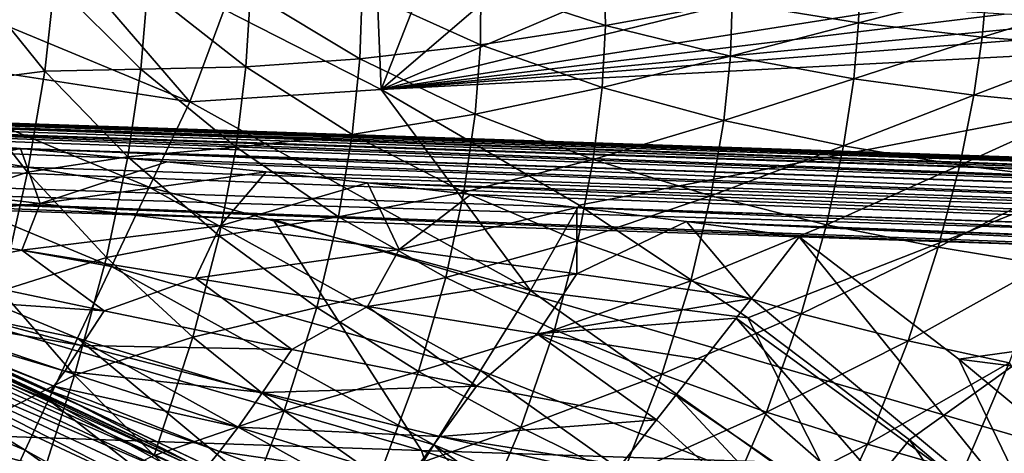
# Model space of a CAD drawing. Header units: metres. Extents: x -82 to 113, y -109 to 109.
# Tile 137 of 256: x 9.52 to 16.56, y 19.84 to 22.93. Entities that reach past the tile are written whole.
import ezdxf

# ---------------------------------------------------------------- set-up
doc = ezdxf.new("R2010")
doc.units = ezdxf.units.M
doc.layers.add('solid_20_382_013_XXX', color=7, linetype='CONTINUOUS')

msp = doc.modelspace()

# ---------------------------------------------------------------- linework, layer by layer
at = {"layer": 'solid_20_382_013_XXX'}
for points in [[(10.985378, 23.008356, -23.130362), (12.107232, 22.435507, -23.135866), (12.056334, 23.657604, -23.134466)], [(12.531169, 23.520205, -23.136812), (12.056334, 23.657604, -23.134466), (12.107232, 22.435507, -23.135866)], [(8.167961, 23.41671, -23.05644), (10.739404, 22.348848, -23.067368), (9.666351, 23.596035, -23.12442)], [(10.739404, 22.348848, -23.067368), (10.985378, 23.008356, -23.130362), (9.666351, 23.596035, -23.12442)], [(13.189188, 23.364296, -23.140146), (12.531169, 23.520205, -23.136812), (12.107232, 22.435507, -23.135866)], [(7.950228, 22.776819, -22.872742), (10.739404, 22.348848, -23.067368), (8.167961, 23.41671, -23.05644)], [(13.952141, 23.224405, -23.144142), (13.189188, 23.364296, -23.140146), (12.107232, 22.435507, -23.135866)], [(9.074975, 22.485468, -53.38213), (9.175822, 23.22061, -52.311417), (9.703553, 22.567703, -52.058025)], [(9.175822, 23.22061, -52.311417), (9.774027, 23.197664, -50.895882), (9.703553, 22.567703, -52.058025)], [(14.827623, 23.107756, -23.148911), (13.952141, 23.224405, -23.144142), (12.107232, 22.435507, -23.135866)], [(12.817857, 23.182514, -43.923801), (13.700451, 23.262693, -41.909042), (13.708356, 22.892805, -43.734219)], [(13.708356, 22.892805, -43.734219), (13.700451, 23.262693, -41.909042), (14.613731, 23.057545, -41.739876)], [(14.613731, 23.057545, -41.739876), (15.524974, 23.236212, -39.669872), (15.517362, 22.91153, -41.601299)], [(15.517362, 22.91153, -41.601299), (15.524974, 23.236212, -39.669872), (16.430124, 23.145729, -39.556118)], [(9.703553, 22.567703, -52.058025), (9.774027, 23.197664, -50.895882), (10.389962, 22.582375, -50.650173)], [(9.774027, 23.197664, -50.895882), (10.438498, 23.150339, -49.35358), (10.389962, 22.582375, -50.650173)], [(10.389962, 22.582375, -50.650173), (10.438498, 23.150339, -49.35358), (11.140911, 22.597925, -49.117851)], [(10.438498, 23.150339, -49.35358), (11.172956, 23.12682, -47.660755), (11.140911, 22.597925, -49.117851)], [(11.969797, 23.137321, -45.843319), (12.817857, 23.182514, -43.923801), (12.815852, 22.756285, -45.636665)], [(12.815852, 22.756285, -45.636665), (12.817857, 23.182514, -43.923801), (13.708356, 22.892805, -43.734219)], [(15.517362, 22.91153, -41.601299), (16.430124, 23.145729, -39.556118), (16.400438, 22.810389, -41.496426)], [(16.400438, 22.810389, -41.496426), (16.430124, 23.145729, -39.556118), (17.303566, 23.087498, -39.475842)], [(11.140911, 22.597925, -49.117851), (11.172956, 23.12682, -47.660755), (11.953784, 22.654585, -47.438328)], [(11.172956, 23.12682, -47.660755), (11.969797, 23.137321, -45.843319), (11.953784, 22.654585, -47.438328)], [(11.953784, 22.654585, -47.438328), (11.969797, 23.137321, -45.843319), (12.815852, 22.756285, -45.636665)], [(15.822979, 23.018509, -23.154589), (14.827623, 23.107756, -23.148911), (12.107232, 22.435507, -23.135866)], [(16.400438, 22.810389, -41.496426), (17.303566, 23.087498, -39.475842), (17.249853, 22.7428, -41.428547)], [(10.739404, 22.348848, -23.067368), (12.107232, 22.435507, -23.135866), (10.985378, 23.008356, -23.130362)], [(16.555927, 22.97364, -23.158962), (15.822979, 23.018509, -23.154589), (12.107232, 22.435507, -23.135866)], [(13.708356, 22.892805, -43.734219), (14.613731, 23.057545, -41.739876), (14.601219, 22.673531, -43.57473)], [(14.601219, 22.673531, -43.57473), (14.613731, 23.057545, -41.739876), (15.517362, 22.91153, -41.601299)], [(17.345613, 22.938293, -23.163862), (16.555927, 22.97364, -23.158962), (12.107232, 22.435507, -23.135866)], [(17.345613, 22.938293, -23.163862), (12.107232, 22.435507, -23.135866), (18.1845, 22.908367, -23.169292)], [(19.949762, 22.848818, -23.181526), (18.1845, 22.908367, -23.169292), (12.107232, 22.435507, -23.135866)], [(12.815852, 22.756285, -45.636665), (13.708356, 22.892805, -43.734219), (13.685187, 22.451157, -45.459042)], [(13.685187, 22.451157, -45.459042), (13.708356, 22.892805, -43.734219), (14.601219, 22.673531, -43.57473)], [(14.601219, 22.673531, -43.57473), (15.517362, 22.91153, -41.601299), (15.482063, 22.512333, -43.448521)], [(15.482063, 22.512333, -43.448521), (15.517362, 22.91153, -41.601299), (16.400438, 22.810389, -41.496426)], [(13.519946, 21.610323, -23.143394), (19.949762, 22.848818, -23.181526), (12.107232, 22.435507, -23.135866)], [(13.519946, 21.610323, -23.143394), (14.724854, 20.80542, -23.150341), (19.949762, 22.848818, -23.181526)], [(14.724854, 20.80542, -23.150341), (15.88084, 19.934654, -23.157461), (19.949762, 22.848818, -23.181526)], [(15.482063, 22.512333, -43.448521), (16.400438, 22.810389, -41.496426), (16.340418, 22.396156, -43.358669)], [(15.88084, 19.934654, -23.157461), (16.98321, 19.001999, -23.164663), (19.949762, 22.848818, -23.181526)], [(16.340418, 22.396156, -43.358669), (16.400438, 22.810389, -41.496426), (17.249853, 22.7428, -41.428547)], [(7.748804, 22.180979, -22.577955), (10.449012, 21.73901, -22.883299), (7.950228, 22.776819, -22.872742)], [(7.950228, 22.776819, -22.872742), (10.449012, 21.73901, -22.883299), (10.739404, 22.348848, -23.067368)], [(11.953784, 22.654585, -47.438328), (12.815852, 22.756285, -45.636665), (12.778213, 22.259293, -47.243652)], [(12.778213, 22.259293, -47.243652), (12.815852, 22.756285, -45.636665), (13.685187, 22.451157, -45.459042)], [(16.340418, 22.396156, -43.358669), (17.249853, 22.7428, -41.428547), (17.163429, 22.314796, -43.308514)], [(11.140911, 22.597925, -49.117851), (11.953784, 22.654585, -47.438328), (11.90009, 22.114595, -48.908123)], [(11.90009, 22.114595, -48.908123), (11.953784, 22.654585, -47.438328), (12.778213, 22.259293, -47.243652)], [(13.685187, 22.451157, -45.459042), (14.601219, 22.673531, -43.57473), (14.554044, 22.21373, -45.313999)], [(14.554044, 22.21373, -45.313999), (14.601219, 22.673531, -43.57473), (15.482063, 22.512333, -43.448521)], [(9.703553, 22.567703, -52.058025), (10.389962, 22.582375, -50.650173), (10.29793, 21.954782, -51.827965)], [(10.29793, 21.954782, -51.827965), (10.389962, 22.582375, -50.650173), (11.070849, 22.023958, -50.428806)], [(10.389962, 22.582375, -50.650173), (11.140911, 22.597925, -49.117851), (11.070849, 22.023958, -50.428806)], [(11.070849, 22.023958, -50.428806), (11.140911, 22.597925, -49.117851), (11.90009, 22.114595, -48.908123)], [(9.074975, 22.485468, -53.38213), (9.703553, 22.567703, -52.058025), (9.580359, 21.845177, -53.146713)], [(9.580359, 21.845177, -53.146713), (9.703553, 22.567703, -52.058025), (10.29793, 21.954782, -51.827965)], [(14.554044, 22.21373, -45.313999), (15.482063, 22.512333, -43.448521), (15.40871, 22.032848, -45.204651)], [(15.40871, 22.032848, -45.204651), (15.482063, 22.512333, -43.448521), (16.340418, 22.396156, -43.358669)], [(30.303946, 21.493526, 28.656284), (0.755725, 22.487305, 28.670544), (1.120369, 22.47504, 30.401352)], [(1.318931, 22.467993, 28.648205), (0.755725, 22.487305, 28.670544), (30.303946, 21.493526, 28.656284)], [(30.488375, 21.410219, 30.734554), (1.119513, 22.454069, 30.571632), (1.117265, 22.392305, 30.731741)], [(30.490343, 21.46888, 30.574562), (1.120121, 22.469791, 30.487112), (1.119513, 22.454069, 30.571632)], [(30.490343, 21.46888, 30.574562), (1.119513, 22.454069, 30.571632), (30.488375, 21.410219, 30.734554)], [(30.49139, 21.487221, 30.415442), (1.120369, 22.47504, 30.401352), (1.120121, 22.469791, 30.487112)], [(30.490343, 21.46888, 30.574562), (30.49139, 21.487221, 30.415442), (1.120121, 22.469791, 30.487112)], [(30.49139, 21.487221, 30.415442), (30.303946, 21.493526, 28.656284), (1.120369, 22.47504, 30.401352)], [(1.318931, 22.467993, 28.648205), (30.303946, 21.493526, 28.656284), (30.307268, 21.475008, 28.497025)], [(1.318931, 22.467993, 28.648205), (30.307268, 21.475008, 28.497025), (1.898978, 22.447359, 28.623594)], [(30.307268, 21.475008, 28.497025), (3.093694, 22.401579, 28.568699), (1.898978, 22.447359, 28.623594)], [(8.917719, 21.625059, -54.38887), (9.074975, 22.485468, -53.38213), (9.580359, 21.845177, -53.146713)], [(12.778213, 22.259293, -47.243652), (13.685187, 22.451157, -45.459042), (13.622063, 21.935392, -47.08041)], [(13.622063, 21.935392, -47.08041), (13.685187, 22.451157, -45.459042), (14.554044, 22.21373, -45.313999)], [(30.485037, 21.310884, 30.879911), (1.117265, 22.392305, 30.731741), (1.113765, 22.293537, 30.871912)], [(30.488375, 21.410219, 30.734554), (1.117265, 22.392305, 30.731741), (30.485037, 21.310884, 30.879911)], [(30.307268, 21.475008, 28.497025), (4.237465, 22.352516, 28.510645), (3.093694, 22.401579, 28.568699)], [(10.739404, 22.348848, -23.067368), (13.173212, 21.001097, -23.0797), (12.107232, 22.435507, -23.135866)], [(13.173212, 21.001097, -23.0797), (13.519946, 21.610323, -23.143394), (12.107232, 22.435507, -23.135866)], [(15.40871, 22.032848, -45.204651), (16.340418, 22.396156, -43.358669), (16.239199, 21.896748, -45.133987)], [(16.239199, 21.896748, -45.133987), (16.340418, 22.396156, -43.358669), (17.163429, 22.314796, -43.308514)], [(30.307268, 21.475008, 28.497025), (5.339377, 22.298975, 28.450006), (4.237465, 22.352516, 28.510645)], [(30.305294, 21.41626, 28.336926), (6.409457, 22.239706, 28.387432), (5.339377, 22.298975, 28.450006)], [(30.307268, 21.475008, 28.497025), (30.305294, 21.41626, 28.336926), (5.339377, 22.298975, 28.450006)], [(10.449012, 21.73901, -22.883299), (13.173212, 21.001097, -23.0797), (10.739404, 22.348848, -23.067368)], [(16.239199, 21.896748, -45.133987), (17.163429, 22.314796, -43.308514), (17.032938, 21.796413, -45.105324)], [(30.480576, 21.178202, 30.996025), (1.113765, 22.293537, 30.871912), (1.109223, 22.163668, 30.983845)], [(30.485037, 21.310884, 30.879911), (1.113765, 22.293537, 30.871912), (30.480576, 21.178202, 30.996025)], [(30.305294, 21.41626, 28.336926), (7.457816, 22.173416, 28.323689), (6.409457, 22.239706, 28.387432)], [(11.90009, 22.114595, -48.908123), (12.778213, 22.259293, -47.243652), (12.69778, 21.701918, -48.728256)], [(12.69778, 21.701918, -48.728256), (12.778213, 22.259293, -47.243652), (13.622063, 21.935392, -47.08041)], [(30.475447, 21.025618, 31.073519), (1.109223, 22.163668, 30.983845), (1.103908, 22.010389, 31.060856)], [(30.480576, 21.178202, 30.996025), (1.109223, 22.163668, 30.983845), (30.475447, 21.025618, 31.073519)], [(30.30195, 21.316784, 28.191505), (8.494586, 22.098763, 28.259708), (7.457816, 22.173416, 28.323689)], [(30.305294, 21.41626, 28.336926), (30.30195, 21.316784, 28.191505), (7.457816, 22.173416, 28.323689)], [(7.568764, 21.644117, -22.181936), (10.179542, 21.171223, -22.588284), (7.748804, 22.180979, -22.577955)], [(7.748804, 22.180979, -22.577955), (10.179542, 21.171223, -22.588284), (10.449012, 21.73901, -22.883299)], [(13.622063, 21.935392, -47.08041), (14.554044, 22.21373, -45.313999), (14.462698, 21.67573, -46.952103)], [(14.462698, 21.67573, -46.952103), (14.554044, 22.21373, -45.313999), (15.40871, 22.032848, -45.204651)], [(8.380524, 21.774408, 27.74431), (8.494586, 22.098763, 28.259708), (9.530395, 22.014299, 28.196619)], [(30.30195, 21.316784, 28.191505), (9.530395, 22.014299, 28.196619), (8.494586, 22.098763, 28.259708)], [(11.070849, 22.023958, -50.428806), (11.90009, 22.114595, -48.908123), (11.802567, 21.526976, -50.235313)], [(11.802567, 21.526976, -50.235313), (11.90009, 22.114595, -48.908123), (12.69778, 21.701918, -48.728256)], [(10.29793, 21.954782, -51.827965), (11.070849, 22.023958, -50.428806), (10.950461, 21.390087, -51.623837)], [(10.950461, 21.390087, -51.623837), (11.070849, 22.023958, -50.428806), (11.802567, 21.526976, -50.235313)], [(14.462698, 21.67573, -46.952103), (15.40871, 22.032848, -45.204651), (15.287149, 21.470411, -46.861771)], [(15.287149, 21.470411, -46.861771), (15.40871, 22.032848, -45.204651), (16.239199, 21.896748, -45.133987)], [(30.475447, 21.025618, 31.073519), (1.103908, 22.010389, 31.060856), (1.101061, 21.927845, 31.084698)], [(9.66976, 21.622595, 27.746254), (8.380524, 21.774408, 27.74431), (9.530395, 22.014299, 28.196619)], [(30.297485, 21.183937, 28.075399), (10.576646, 21.918419, 28.135813), (9.530395, 22.014299, 28.196619)], [(9.66976, 21.622595, 27.746254), (9.530395, 22.014299, 28.196619), (10.576646, 21.918419, 28.135813)], [(30.30195, 21.316784, 28.191505), (30.297485, 21.183937, 28.075399), (9.530395, 22.014299, 28.196619)], [(9.580359, 21.845177, -53.146713), (10.29793, 21.954782, -51.827965), (10.144875, 21.236031, -52.935684)], [(10.144875, 21.236031, -52.935684), (10.29793, 21.954782, -51.827965), (10.950461, 21.390087, -51.623837)], [(16.896738, 21.323849, 31.108231), (20.32019, 21.21031, 31.1092), (1.101061, 21.927845, 31.084698)], [(30.475447, 21.025618, 31.073519), (1.101061, 21.927845, 31.084698), (20.32019, 21.21031, 31.1092)], [(11.335969, 21.50754, 31.105904), (16.896738, 21.323849, 31.108231), (1.101061, 21.927845, 31.084698)], [(6.082096, 21.680241, 31.102623), (11.335969, 21.50754, 31.105904), (1.101061, 21.927845, 31.084698)], [(9.66976, 21.622595, 27.746254), (10.576646, 21.918419, 28.135813), (11.285425, 21.847336, 28.097456)], [(30.297485, 21.183937, 28.075399), (11.285425, 21.847336, 28.097456), (10.576646, 21.918419, 28.135813)], [(12.69778, 21.701918, -48.728256), (13.622063, 21.935392, -47.08041), (13.51099, 21.355349, -48.581848)], [(13.51099, 21.355349, -48.581848), (13.622063, 21.935392, -47.08041), (14.462698, 21.67573, -46.952103)], [(15.287149, 21.470411, -46.861771), (16.239199, 21.896748, -45.133987), (16.085964, 21.309029, -46.812267)], [(16.085964, 21.309029, -46.812267), (16.239199, 21.896748, -45.133987), (17.032938, 21.796413, -45.105324)], [(8.917719, 21.625059, -54.38887), (9.580359, 21.845177, -53.146713), (9.391351, 20.9986, -54.176689)], [(9.391351, 20.9986, -54.176689), (9.580359, 21.845177, -53.146713), (10.144875, 21.236031, -52.935684)], [(10.95612, 21.461802, 27.755527), (9.66976, 21.622595, 27.746254), (11.285425, 21.847336, 28.097456)], [(10.95612, 21.461802, 27.755527), (11.285425, 21.847336, 28.097456), (12.007901, 21.769827, 28.061604)], [(30.297485, 21.183937, 28.075399), (12.007901, 21.769827, 28.061604), (11.285425, 21.847336, 28.097456)], [(8.294704, 21.488777, 27.177162), (8.380524, 21.774408, 27.74431), (9.66976, 21.622595, 27.746254)], [(10.179542, 21.171223, -22.588284), (12.815035, 20.429258, -22.895193), (10.449012, 21.73901, -22.883299)], [(10.449012, 21.73901, -22.883299), (12.815035, 20.429258, -22.895193), (13.173212, 21.001097, -23.0797)], [(12.235825, 21.293518, 27.776878), (10.95612, 21.461802, 27.755527), (12.007901, 21.769827, 28.061604)], [(30.292349, 21.031204, 27.997982), (12.74712, 21.685179, 28.029045), (12.007901, 21.769827, 28.061604)], [(12.235825, 21.293518, 27.776878), (12.007901, 21.769827, 28.061604), (12.74712, 21.685179, 28.029045)], [(30.297485, 21.183937, 28.075399), (30.292349, 21.031204, 27.997982), (12.007901, 21.769827, 28.061604)], [(16.085964, 21.309029, -46.812267), (17.032938, 21.796413, -45.105324), (16.846889, 21.183779, -46.806889)], [(6.082096, 21.680241, 31.102623), (12.39457, 19.858429, 31.277998), (11.335969, 21.50754, 31.105904)], [(7.172829, 20.034822, 31.265085), (12.39457, 19.858429, 31.277998), (6.082096, 21.680241, 31.102623)], [(11.802567, 21.526976, -50.235313), (12.69778, 21.701918, -48.728256), (12.567472, 21.093588, -50.073383)], [(12.235825, 21.293518, 27.776878), (12.74712, 21.685179, 28.029045), (13.505362, 21.593306, 28.001085)], [(12.567472, 21.093588, -50.073383), (12.69778, 21.701918, -48.728256), (13.51099, 21.355349, -48.581848)], [(30.292349, 21.031204, 27.997982), (13.505362, 21.593306, 28.001085), (12.74712, 21.685179, 28.029045)], [(13.51099, 21.355349, -48.581848), (14.462698, 21.67573, -46.952103), (14.318353, 21.068846, -48.472282)], [(14.318353, 21.068846, -48.472282), (14.462698, 21.67573, -46.952103), (15.287149, 21.470411, -46.861771)], [(7.415106, 21.181072, -21.694658), (9.937777, 20.659697, -22.192173), (7.568764, 21.644117, -22.181936)], [(7.568764, 21.644117, -22.181936), (9.937777, 20.659697, -22.192173), (10.179542, 21.171223, -22.588284)], [(8.294704, 21.488777, 27.177162), (9.66976, 21.622595, 27.746254), (9.540078, 21.289206, 27.254072)], [(9.540078, 21.289206, 27.254072), (9.66976, 21.622595, 27.746254), (10.95612, 21.461802, 27.755527)], [(13.173212, 21.001097, -23.0797), (14.724854, 20.80542, -23.150341), (13.519946, 21.610323, -23.143394)], [(10.950461, 21.390087, -51.623837), (11.802567, 21.526976, -50.235313), (11.647497, 20.878548, -51.448875)], [(11.647497, 20.878548, -51.448875), (11.802567, 21.526976, -50.235313), (12.567472, 21.093588, -50.073383)], [(13.504039, 21.12064, 27.815117), (12.235825, 21.293518, 27.776878), (13.505362, 21.593306, 28.001085)], [(13.504039, 21.12064, 27.815117), (13.505362, 21.593306, 28.001085), (14.287557, 21.492266, 27.978668)], [(30.81357, 20.858997, 27.961388), (14.287557, 21.492266, 27.978668), (13.505362, 21.593306, 28.001085)], [(30.292349, 21.031204, 27.997982), (30.81357, 20.858997, 27.961388), (13.505362, 21.593306, 28.001085)], [(8.294704, 21.488777, 27.177162), (9.540078, 21.289206, 27.254072), (8.771475, 21.14035, 26.629278)], [(9.540078, 21.289206, 27.254072), (10.95612, 21.461802, 27.755527), (10.779275, 21.087826, 27.340193)], [(10.779275, 21.087826, 27.340193), (10.95612, 21.461802, 27.755527), (12.235825, 21.293518, 27.776878)], [(11.335969, 21.50754, 31.105904), (17.585453, 19.68667, 31.286623), (16.896738, 21.323849, 31.108231)], [(12.39457, 19.858429, 31.277998), (17.585453, 19.68667, 31.286623), (11.335969, 21.50754, 31.105904)], [(14.751273, 20.944418, 27.873775), (13.504039, 21.12064, 27.815117), (14.287557, 21.492266, 27.978668)], [(21.078184, 21.184624, 27.962282), (15.093752, 21.383528, 27.964121), (14.287557, 21.492266, 27.978668)], [(14.751273, 20.944418, 27.873775), (14.287557, 21.492266, 27.978668), (15.093752, 21.383528, 27.964121)], [(26.832342, 20.992582, 27.961462), (21.078184, 21.184624, 27.962282), (14.287557, 21.492266, 27.978668)], [(30.81357, 20.858997, 27.961388), (26.832342, 20.992582, 27.961462), (14.287557, 21.492266, 27.978668)], [(14.318353, 21.068846, -48.472282), (15.287149, 21.470411, -46.861771), (15.107714, 20.833843, -48.402431)], [(15.107714, 20.833843, -48.402431), (15.287149, 21.470411, -46.861771), (16.085964, 21.309029, -46.812267)], [(10.144875, 21.236031, -52.935684), (10.950461, 21.390087, -51.623837), (10.760325, 20.666285, -52.751194)], [(10.760325, 20.666285, -52.751194), (10.950461, 21.390087, -51.623837), (11.647497, 20.878548, -51.448875)], [(16.881369, 19.170267, 27.680344), (14.751273, 20.944418, 27.873775), (15.093752, 21.383528, 27.964121)], [(16.232077, 20.509012, 27.870157), (15.093752, 21.383528, 27.964121), (21.078184, 21.184624, 27.962282)], [(16.232077, 20.509012, 27.870157), (16.881369, 19.170267, 27.680344), (15.093752, 21.383528, 27.964121)], [(12.567472, 21.093588, -50.073383), (13.51099, 21.355349, -48.581848), (13.343925, 20.720306, -49.946411)], [(13.343925, 20.720306, -49.946411), (13.51099, 21.355349, -48.581848), (14.318353, 21.068846, -48.472282)], [(9.540078, 21.289206, 27.254072), (10.127122, 20.855774, 26.797197), (8.771475, 21.14035, 26.629278)], [(9.540078, 21.289206, 27.254072), (10.779275, 21.087826, 27.340193), (10.127122, 20.855774, 26.797197)], [(10.779275, 21.087826, 27.340193), (12.235825, 21.293518, 27.776878), (12.007989, 20.887194, 27.440262)], [(12.007989, 20.887194, 27.440262), (12.235825, 21.293518, 27.776878), (13.504039, 21.12064, 27.815117)], [(15.107714, 20.833843, -48.402431), (16.085964, 21.309029, -46.812267), (15.870198, 20.641336, -48.374969)], [(15.870198, 20.641336, -48.374969), (16.085964, 21.309029, -46.812267), (16.846889, 21.183779, -46.806889)], [(7.291858, 20.804022, -21.128922), (9.5629, 19.859364, -21.139345), (7.415106, 21.181072, -21.694658)], [(7.415106, 21.181072, -21.694658), (9.730417, 20.218546, -21.704931), (9.937777, 20.659697, -22.192173)], [(9.5629, 19.859364, -21.139345), (9.730417, 20.218546, -21.704931), (7.415106, 21.181072, -21.694658)], [(9.391351, 20.9986, -54.176689), (10.144875, 21.236031, -52.935684), (9.916197, 20.394754, -53.988918)], [(9.916197, 20.394754, -53.988918), (10.144875, 21.236031, -52.935684), (10.760325, 20.666285, -52.751194)], [(15.870198, 20.641336, -48.374969), (16.846889, 21.183779, -46.806889), (16.593914, 20.484772, -48.393078)], [(20.94268, 19.909206, 27.817436), (16.232077, 20.509012, 27.870157), (21.078184, 21.184624, 27.962282)], [(8.771475, 21.14035, 26.629278), (10.127122, 20.855774, 26.797197), (8.657633, 20.956249, 25.999712)], [(9.937777, 20.659697, -22.192173), (12.482229, 19.896976, -22.599911), (10.179542, 21.171223, -22.588284)], [(10.179542, 21.171223, -22.588284), (12.482229, 19.896976, -22.599911), (12.815035, 20.429258, -22.895193)], [(12.007989, 20.887194, 27.440262), (13.504039, 21.12064, 27.815117), (13.220915, 20.691553, 27.559074)], [(13.220915, 20.691553, 27.559074), (13.504039, 21.12064, 27.815117), (14.751273, 20.944418, 27.873775)], [(10.779275, 21.087826, 27.340193), (11.468552, 20.578794, 26.983294), (10.127122, 20.855774, 26.797197)], [(10.779275, 21.087826, 27.340193), (12.007989, 20.887194, 27.440262), (11.468552, 20.578794, 26.983294)], [(11.647497, 20.878548, -51.448875), (12.567472, 21.093588, -50.073383), (12.372197, 20.422897, -51.306499)], [(12.372197, 20.422897, -51.306499), (12.567472, 21.093588, -50.073383), (13.343925, 20.720306, -49.946411)], [(13.343925, 20.720306, -49.946411), (14.318353, 21.068846, -48.472282), (14.111958, 20.402245, -49.857567)], [(14.111958, 20.402245, -49.857567), (14.318353, 21.068846, -48.472282), (15.107714, 20.833843, -48.402431)], [(9.123621, 19.991463, -55.152763), (9.391351, 20.9986, -54.176689), (9.916197, 20.394754, -53.988918)], [(12.815035, 20.429258, -22.895193), (15.43878, 19.39225, -23.092909), (13.173212, 21.001097, -23.0797)], [(13.173212, 21.001097, -23.0797), (15.43878, 19.39225, -23.092909), (14.724854, 20.80542, -23.150341)], [(8.279732, 20.859495, 4.123588), (8.295472, 20.899153, 4.207295), (10.72375, 19.763367, 4.207295)], [(8.295472, 20.899153, 4.207295), (8.300879, 20.912806, 4.3), (10.730744, 19.776278, 4.3)], [(10.72375, 19.763367, 4.207295), (8.295472, 20.899153, 4.207295), (10.730744, 19.776278, 4.3)], [(9.944941, 20.182867, 24.321108), (10.730744, 19.776278, 4.3), (8.300879, 20.912806, 4.3)], [(9.744553, 20.280376, 24.367439), (9.944941, 20.182867, 24.321108), (8.300879, 20.912806, 4.3)], [(9.108935, 20.573704, 24.527624), (9.744553, 20.280376, 24.367439), (8.300879, 20.912806, 4.3)], [(8.657633, 20.956249, 25.999712), (9.965796, 20.60677, 26.232391), (8.592207, 20.842089, 25.343388)], [(10.127122, 20.855774, 26.797197), (9.965796, 20.60677, 26.232391), (8.657633, 20.956249, 25.999712)], [(14.641388, 20.803186, 27.827412), (13.220915, 20.691553, 27.559074), (14.751273, 20.944418, 27.873775)], [(16.881369, 19.170267, 27.680344), (14.641388, 20.803186, 27.827412), (14.751273, 20.944418, 27.873775)], [(8.279732, 20.859495, 4.123588), (10.703402, 19.725864, 4.123588), (8.25521, 20.797718, 4.057184)], [(8.279732, 20.859495, 4.123588), (10.72375, 19.763367, 4.207295), (10.703402, 19.725864, 4.123588)], [(8.592207, 20.842089, 25.343388), (9.846646, 20.424376, 25.627415), (8.57117, 20.803486, 24.678188)], [(9.965796, 20.60677, 26.232391), (9.846646, 20.424376, 25.627415), (8.592207, 20.842089, 25.343388)], [(10.127122, 20.855774, 26.797197), (11.468552, 20.578794, 26.983294), (9.965796, 20.60677, 26.232391)], [(10.760325, 20.666285, -52.751194), (11.647497, 20.878548, -51.448875), (11.413764, 20.141201, -52.596081)], [(11.413764, 20.141201, -52.596081), (11.647497, 20.878548, -51.448875), (12.372197, 20.422897, -51.306499)], [(12.007989, 20.887194, 27.440262), (12.787961, 20.316078, 27.194841), (11.468552, 20.578794, 26.983294)], [(12.007989, 20.887194, 27.440262), (13.220915, 20.691553, 27.559074), (12.787961, 20.316078, 27.194841)], [(14.111958, 20.402245, -49.857567), (15.107714, 20.833843, -48.402431), (14.860291, 20.132229, -49.809467)], [(14.860291, 20.132229, -49.809467), (15.107714, 20.833843, -48.402431), (15.870198, 20.641336, -48.374969)], [(9.439431, 19.591183, -20.511044), (9.5629, 19.859364, -21.139345), (7.291858, 20.804022, -21.128922)], [(8.25521, 20.797718, 4.057184), (10.671702, 19.667444, 4.057184), (8.224314, 20.719879, 4.014596)], [(10.703402, 19.725864, 4.123588), (10.671702, 19.667444, 4.057184), (8.25521, 20.797718, 4.057184)], [(9.767181, 20.317051, 24.99799), (9.108935, 20.573704, 24.527624), (8.57117, 20.803486, 24.678188)], [(9.846646, 20.424376, 25.627415), (9.767181, 20.317051, 24.99799), (8.57117, 20.803486, 24.678188)], [(14.641388, 20.803186, 27.827412), (14.408355, 20.504313, 27.699402), (13.220915, 20.691553, 27.559074)], [(16.463005, 18.711681, 27.475731), (14.408355, 20.504313, 27.699402), (14.641388, 20.803186, 27.827412)], [(16.881369, 19.170267, 27.680344), (16.463005, 18.711681, 27.475731), (14.641388, 20.803186, 27.827412)], [(15.43878, 19.39225, -23.092909), (15.88084, 19.934654, -23.157461), (14.724854, 20.80542, -23.150341)], [(8.224314, 20.719879, 4.014596), (10.576023, 19.518906, 4), (8.177619, 20.638956, 4)], [(8.224314, 20.719879, 4.014596), (10.631762, 19.593834, 4.014596), (10.576023, 19.518906, 4)], [(10.671702, 19.667444, 4.057184), (10.631762, 19.593834, 4.014596), (8.224314, 20.719879, 4.014596)], [(12.372197, 20.422897, -51.306499), (13.343925, 20.720306, -49.946411), (13.104431, 20.020704, -51.199814)], [(13.220915, 20.691553, 27.559074), (14.073637, 20.076748, 27.437349), (12.787961, 20.316078, 27.194841)], [(13.104431, 20.020704, -51.199814), (13.343925, 20.720306, -49.946411), (14.111958, 20.402245, -49.857567)], [(13.220915, 20.691553, 27.559074), (14.212282, 20.25358, 27.557968), (14.073637, 20.076748, 27.437349)], [(13.220915, 20.691553, 27.559074), (14.408355, 20.504313, 27.699402), (14.212282, 20.25358, 27.557968)], [(8.012671, 20.166481, 4), (8.177619, 20.638956, 4), (10.576023, 19.518906, 4)], [(9.730417, 20.218546, -21.704931), (11.926097, 19.004185, -21.716499), (9.937777, 20.659697, -22.192173)], [(9.916197, 20.394754, -53.988918), (10.760325, 20.666285, -52.751194), (10.484627, 19.821775, -53.827133)], [(9.937777, 20.659697, -22.192173), (12.18316, 19.417549, -22.203693), (12.482229, 19.896976, -22.599911)], [(11.926097, 19.004185, -21.716499), (12.18316, 19.417549, -22.203693), (9.937777, 20.659697, -22.192173)], [(10.484627, 19.821775, -53.827133), (10.760325, 20.666285, -52.751194), (11.413764, 20.141201, -52.596081)], [(14.860291, 20.132229, -49.809467), (15.870198, 20.641336, -48.374969), (15.580675, 19.9027, -49.804497)], [(15.580675, 19.9027, -49.804497), (15.870198, 20.641336, -48.374969), (16.593914, 20.484772, -48.393078)], [(9.767181, 20.317051, 24.99799), (9.744553, 20.280376, 24.367439), (9.108935, 20.573704, 24.527624)], [(9.965796, 20.60677, 26.232391), (11.258127, 20.271187, 26.486338), (9.846646, 20.424376, 25.627415)], [(11.468552, 20.578794, 26.983294), (11.258127, 20.271187, 26.486338), (9.965796, 20.60677, 26.232391)], [(11.468552, 20.578794, 26.983294), (12.787961, 20.316078, 27.194841), (11.258127, 20.271187, 26.486338)], [(16.463005, 18.711681, 27.475731), (14.212282, 20.25358, 27.557968), (14.408355, 20.504313, 27.699402)], [(15.580675, 19.9027, -49.804497), (16.593914, 20.484772, -48.393078), (16.261608, 19.708385, -49.845654)], [(16.232077, 20.509012, 27.870157), (17.311642, 19.613646, 27.776829), (16.881369, 19.170267, 27.680344)], [(20.94268, 19.909206, 27.817436), (17.311642, 19.613646, 27.776829), (16.232077, 20.509012, 27.870157)], [(16.261608, 19.708385, -49.845654), (16.593914, 20.484772, -48.393078), (17.010485, 19.835403, -49.447548)], [(9.846646, 20.424376, 25.627415), (11.084998, 20.025021, 25.935932), (9.767181, 20.317051, 24.99799)], [(11.258127, 20.271187, 26.486338), (11.084998, 20.025021, 25.935932), (9.846646, 20.424376, 25.627415)], [(11.413764, 20.141201, -52.596081), (12.372197, 20.422897, -51.306499), (12.089394, 19.664051, -52.473354)], [(12.089394, 19.664051, -52.473354), (12.372197, 20.422897, -51.306499), (13.104431, 20.020704, -51.199814)], [(12.482229, 19.896976, -22.599911), (15.018926, 18.864933, -22.907927), (12.815035, 20.429258, -22.895193)], [(12.815035, 20.429258, -22.895193), (15.018926, 18.864933, -22.907927), (15.43878, 19.39225, -23.092909)], [(13.104431, 20.020704, -51.199814), (14.111958, 20.402245, -49.857567), (13.825768, 19.668251, -51.13168)], [(13.825768, 19.668251, -51.13168), (14.111958, 20.402245, -49.857567), (14.860291, 20.132229, -49.809467)], [(9.123621, 19.991463, -55.152763), (9.916197, 20.394754, -53.988918), (9.598296, 19.395296, -54.992294)], [(9.598296, 19.395296, -54.992294), (9.916197, 20.394754, -53.988918), (10.484627, 19.821775, -53.827133)], [(9.767181, 20.317051, 24.99799), (10.951358, 19.850288, 25.347313), (9.744553, 20.280376, 24.367439)], [(10.869163, 19.748178, 24.74177), (9.944941, 20.182867, 24.321108), (9.744553, 20.280376, 24.367439)], [(10.951358, 19.850288, 25.347313), (10.869163, 19.748178, 24.74177), (9.744553, 20.280376, 24.367439)], [(11.084998, 20.025021, 25.935932), (10.951358, 19.850288, 25.347313), (9.767181, 20.317051, 24.99799)], [(11.258127, 20.271187, 26.486338), (12.526147, 19.957184, 26.769411), (11.084998, 20.025021, 25.935932)], [(12.787961, 20.316078, 27.194841), (12.526147, 19.957184, 26.769411), (11.258127, 20.271187, 26.486338)], [(12.787961, 20.316078, 27.194841), (14.073637, 20.076748, 27.437349), (12.526147, 19.957184, 26.769411)], [(9.5629, 19.859364, -21.139345), (11.717776, 18.667736, -21.151096), (9.730417, 20.218546, -21.704931)], [(11.717776, 18.667736, -21.151096), (11.926097, 19.004185, -21.716499), (9.730417, 20.218546, -21.704931)], [(16.05541, 18.275377, 27.160866), (14.073637, 20.076748, 27.437349), (14.212282, 20.25358, 27.557968)], [(16.463005, 18.711681, 27.475731), (16.05541, 18.275377, 27.160866), (14.212282, 20.25358, 27.557968)], [(10.355228, 19.069855, 4), (8.012671, 20.166481, 4), (10.576023, 19.518906, 4)], [(8.575812, 19.169127, 5.212436), (8.012671, 20.166481, 4), (10.355228, 19.069855, 4)], [(9.944941, 20.182867, 24.321108), (10.739967, 19.771269, 24.158491), (10.730744, 19.776278, 4.3)], [(10.869163, 19.748178, 24.74177), (10.739967, 19.771269, 24.158491), (9.944941, 20.182867, 24.321108)], [(10.484627, 19.821775, -53.827133), (11.413764, 20.141201, -52.596081), (11.084698, 19.285242, -53.693604)], [(11.084698, 19.285242, -53.693604), (11.413764, 20.141201, -52.596081), (12.089394, 19.664051, -52.473354)], [(13.825768, 19.668251, -51.13168), (14.860291, 20.132229, -49.809467), (14.525876, 19.359758, -51.104374)], [(14.525876, 19.359758, -51.104374), (14.860291, 20.132229, -49.809467), (15.580675, 19.9027, -49.804497)], [(6.334768, 19.496683), (9.991558, 19.037296), (7.623999, 20.102846)], [(7.623999, 20.102846), (9.991558, 19.037296), (7.631258, 20.100098, -19.121569)], [(9.991558, 19.037296), (8.838033, 19.599468, -19.127436), (7.631258, 20.100098, -19.121569)], [(14.073637, 20.076748, 27.437349), (13.819501, 19.753798, 27.165157), (12.526147, 19.957184, 26.769411)], [(16.05541, 18.275377, 27.160866), (13.819501, 19.753798, 27.165157), (14.073637, 20.076748, 27.437349)], [(7.172829, 20.034822, 31.265085), (12.926983, 18.224337, 31.435705), (12.39457, 19.858429, 31.277998)], [(7.172829, 20.034822, 31.265085), (7.826676, 18.398201, 31.413984), (12.926983, 18.224337, 31.435705)], [(8.780416, 18.796358, -56.070759), (9.123621, 19.991463, -55.152763), (9.598296, 19.395296, -54.992294)], [(11.084998, 20.025021, 25.935932), (12.29826, 19.6523, 26.277458), (10.951358, 19.850288, 25.347313)], [(12.526147, 19.957184, 26.769411), (12.29826, 19.6523, 26.277458), (11.084998, 20.025021, 25.935932)], [(12.089394, 19.664051, -52.473354), (13.104431, 20.020704, -51.199814), (12.768799, 19.23344, -52.385731)], [(12.768799, 19.23344, -52.385731), (13.104431, 20.020704, -51.199814), (13.825768, 19.668251, -51.13168)], [(12.526147, 19.957184, 26.769411), (13.758482, 19.676517, 27.088535), (12.29826, 19.6523, 26.277458)], [(13.819501, 19.753798, 27.165157), (13.758482, 19.676517, 27.088535), (12.526147, 19.957184, 26.769411)], [(15.43878, 19.39225, -23.092909), (17.508041, 17.542553, -23.106432), (15.88084, 19.934654, -23.157461)], [(17.508041, 17.542553, -23.106432), (16.98321, 19.001999, -23.164663), (15.88084, 19.934654, -23.157461)], [(9.439431, 19.591183, -20.511044), (11.563422, 18.416651, -20.523088), (9.5629, 19.859364, -21.139345)], [(11.563422, 18.416651, -20.523088), (11.717776, 18.667736, -21.151096), (9.5629, 19.859364, -21.139345)], [(10.951358, 19.850288, 25.347313), (12.110936, 19.413084, 25.733643), (10.869163, 19.748178, 24.74177)], [(12.29826, 19.6523, 26.277458), (12.110936, 19.413084, 25.733643), (10.951358, 19.850288, 25.347313)], [(12.18316, 19.417549, -22.203693), (14.277939, 17.932064, -22.21603), (12.482229, 19.896976, -22.599911)], [(12.39457, 19.858429, 31.277998), (17.978031, 18.057777, 31.450422), (17.585453, 19.68667, 31.286623)], [(12.39457, 19.858429, 31.277998), (12.926983, 18.224337, 31.435705), (17.978031, 18.057777, 31.450422)], [(12.482229, 19.896976, -22.599911), (14.628718, 18.374125, -22.612356), (15.018926, 18.864933, -22.907927)], [(14.277939, 17.932064, -22.21603), (14.628718, 18.374125, -22.612356), (12.482229, 19.896976, -22.599911)], [(14.525876, 19.359758, -51.104374), (15.580675, 19.9027, -49.804497), (15.197182, 19.089115, -51.119934)], [(15.197182, 19.089115, -51.119934), (15.580675, 19.9027, -49.804497), (16.261608, 19.708385, -49.845654)]]:
    msp.add_3dface(points, dxfattribs=at)

doc.saveas('drawing.dxf')
